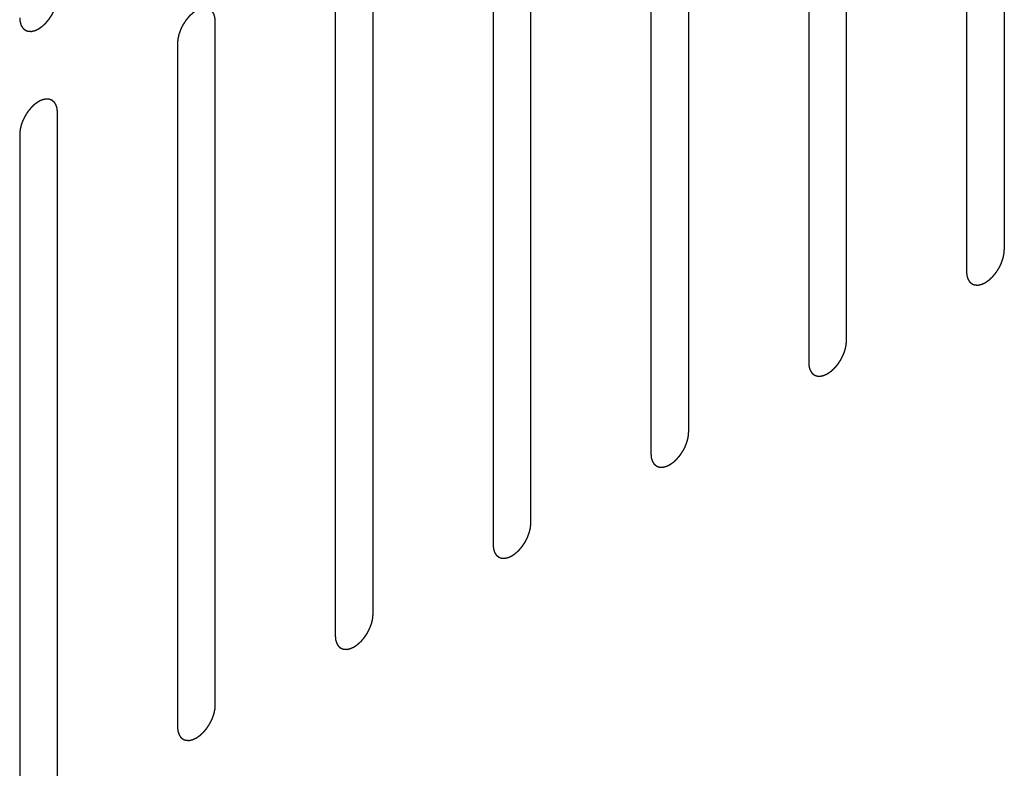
# Model space of a CAD drawing. Header units: inches. Extents: x 6 to 353, y 6 to 228.
# Tile 188 of 256: x 342.79 to 344.17, y 121.82 to 122.87. Entities that reach past the tile are written whole.
import ezdxf

# ---------------------------------------------------------------- set-up
doc = ezdxf.new("R2010")
doc.units = ezdxf.units.IN
doc.header["$LTSCALE"] = 19.946667
doc.header["$MEASUREMENT"] = 0
doc.linetypes.add('HIDDEN', pattern=[0.2, 0.1, -0.1])
doc.layers.add('DEFAULT_2', color=7, linetype='HIDDEN')

msp = doc.modelspace()

# ---------------------------------------------------------------- linework, layer by layer
at = {"layer": 'DEFAULT_2', "color": 7, "linetype": 'HIDDEN'}
for p, q in [((344.1665, 122.5464), (344.1665, 123.5058)), ((344.1134, 123.4752), (344.1134, 122.5158)), ((343.9451, 122.4186), (343.9451, 123.378)), ((343.8921, 123.3474), (343.8921, 122.388)), ((343.7238, 122.2909), (343.7238, 123.2503)), ((343.6708, 123.2196), (343.6708, 122.2602)), ((343.5025, 122.1631), (343.5025, 123.1225)), ((343.4495, 123.0919), (343.4495, 122.1325)), ((343.2812, 122.0353), (343.2812, 122.9947)), ((343.2281, 122.9641), (343.2281, 122.0047)), ((343.0598, 121.9075), (343.0598, 122.8669)), ((343.0068, 122.8363), (343.0068, 121.8769)), ((342.8385, 121.7797), (342.8385, 122.7391)), ((342.7855, 122.7085), (342.7855, 121.7491))]:
    msp.add_line(p, q, dxfattribs=at)
for points in [[(342.7855, 122.8718), (342.7856, 122.8709), (342.7857, 122.8695), (342.7858, 122.8678), (342.7859, 122.867), (342.786, 122.8665), (342.786, 122.8661), (342.7861, 122.8659), (342.7862, 122.8654), (342.7864, 122.8647), (342.7867, 122.8637), (342.7871, 122.8627), (342.7873, 122.862), (342.7874, 122.8616), (342.7875, 122.8613), (342.7876, 122.8611), (342.7878, 122.8607), (342.7882, 122.8602), (342.7887, 122.8594), (342.7892, 122.8586), (342.7896, 122.858), (342.7898, 122.8577), (342.7899, 122.8574), (342.7901, 122.8573), (342.7904, 122.857), (342.7909, 122.8566), (342.7916, 122.856), (342.7923, 122.8555), (342.7928, 122.8551), (342.793, 122.8548), (342.7932, 122.8546), (342.7935, 122.8546), (342.7938, 122.8544), (342.7944, 122.8542), (342.7953, 122.8539), (342.7961, 122.8536), (342.7967, 122.8534), (342.797, 122.8533), (342.7972, 122.8531), (342.7975, 122.8532), (342.7979, 122.8531), (342.7986, 122.8531), (342.7995, 122.8531), (342.8005, 122.853), (342.8011, 122.853), (342.8015, 122.853), (342.8018, 122.853), (342.8021, 122.853), (342.8025, 122.8531), (342.8033, 122.8533), (342.8043, 122.8535), (342.8053, 122.8538), (342.806, 122.8539), (342.8065, 122.854), (342.8068, 122.8541), (342.8071, 122.8542), (342.8075, 122.8544), (342.8081, 122.8547), (342.8087, 122.855), (342.8096, 122.8554), (342.8105, 122.8558), (342.8112, 122.8561), (342.8117, 122.8564), (342.812, 122.8565), (342.8123, 122.8567), (342.8128, 122.857), (342.8135, 122.8575), (342.8146, 122.8583), (342.8157, 122.859), (342.8165, 122.8596), (342.8172, 122.86), (342.8178, 122.8606), (342.8186, 122.8614), (342.8196, 122.8624), (342.8207, 122.8633), (342.8215, 122.8641), (342.8221, 122.8646), (342.8227, 122.8653), (342.8234, 122.8662), (342.8244, 122.8674), (342.8253, 122.8685), (342.8261, 122.8694), (342.8267, 122.8701), (342.8272, 122.8709), (342.8279, 122.8719), (342.8287, 122.8732), (342.8296, 122.8745), (342.8302, 122.8755), (342.8308, 122.8763), (342.8312, 122.8771), (342.8317, 122.8782), (342.8324, 122.8796), (342.8331, 122.8809), (342.8336, 122.882), (342.8341, 122.8828), (342.8343, 122.8836), (342.8348, 122.8848), (342.8353, 122.8862), (342.8358, 122.8875), (342.8362, 122.8887), (342.8365, 122.8895), (342.8367, 122.8903), (342.8369, 122.8914), (342.8372, 122.8928), (342.8376, 122.8942), (342.8378, 122.8953), (342.838, 122.8961), (342.8381, 122.8969), (342.8382, 122.8979), (342.8383, 122.8998), (342.8384, 122.9014), (342.8385, 122.9024)], [(343.0598, 122.8669), (343.0598, 122.8679), (343.0596, 122.8693), (343.0595, 122.8709), (343.0594, 122.8717), (343.0594, 122.8722), (343.0594, 122.8726), (343.0592, 122.8729), (343.0591, 122.8733), (343.0589, 122.874), (343.0586, 122.875), (343.0583, 122.876), (343.0581, 122.8767), (343.0579, 122.8771), (343.0579, 122.8774), (343.0577, 122.8777), (343.0575, 122.878), (343.0571, 122.8786), (343.0566, 122.8794), (343.0561, 122.8802), (343.0558, 122.8807), (343.0556, 122.8811), (343.0554, 122.8813), (343.0552, 122.8815), (343.0549, 122.8817), (343.0544, 122.8821), (343.0537, 122.8827), (343.053, 122.8833), (343.0526, 122.8837), (343.0523, 122.8839), (343.0521, 122.8841), (343.0518, 122.8842), (343.0515, 122.8843), (343.0509, 122.8845), (343.0501, 122.8848), (343.0492, 122.8851), (343.0487, 122.8854), (343.0483, 122.8855), (343.0481, 122.8856), (343.0478, 122.8856), (343.0474, 122.8856), (343.0467, 122.8856), (343.0458, 122.8857), (343.0448, 122.8857), (343.0442, 122.8857), (343.0438, 122.8857), (343.0435, 122.8858), (343.0432, 122.8857), (343.0428, 122.8856), (343.0421, 122.8854), (343.041, 122.8852), (343.04, 122.885), (343.0393, 122.8848), (343.0389, 122.8847), (343.0386, 122.8847), (343.0382, 122.8845), (343.0378, 122.8843), (343.0373, 122.884), (343.0366, 122.8837), (343.0357, 122.8833), (343.0349, 122.8829), (343.0341, 122.8826), (343.0337, 122.8824), (343.0333, 122.8822), (343.033, 122.882), (343.0326, 122.8817), (343.0318, 122.8812), (343.0308, 122.8804), (343.0297, 122.8797), (343.0288, 122.8791), (343.0282, 122.8787), (343.0276, 122.8781), (343.0267, 122.8773), (343.0257, 122.8764), (343.0247, 122.8754), (343.0238, 122.8746), (343.0232, 122.8741), (343.0227, 122.8734), (343.0219, 122.8725), (343.0209, 122.8714), (343.02, 122.8702), (343.0192, 122.8693), (343.0186, 122.8687), (343.0181, 122.8679), (343.0175, 122.8668), (343.0166, 122.8655), (343.0158, 122.8642), (343.0151, 122.8632), (343.0145, 122.8624), (343.0142, 122.8616), (343.0136, 122.8605), (343.0129, 122.8592), (343.0122, 122.8578), (343.0117, 122.8567), (343.0113, 122.8559), (343.011, 122.8551), (343.0106, 122.854), (343.0101, 122.8526), (343.0096, 122.8512), (343.0092, 122.8501), (343.0088, 122.8492), (343.0087, 122.8484), (343.0084, 122.8473), (343.0081, 122.8459), (343.0078, 122.8446), (343.0075, 122.8435), (343.0073, 122.8426), (343.0073, 122.8419), (343.0072, 122.8408), (343.007, 122.8389), (343.0069, 122.8374), (343.0068, 122.8363)], [(342.8385, 122.7391), (342.8384, 122.7401), (342.8383, 122.7415), (342.8382, 122.7431), (342.8381, 122.744), (342.838, 122.7444), (342.838, 122.7448), (342.8379, 122.7451), (342.8378, 122.7455), (342.8376, 122.7462), (342.8373, 122.7472), (342.837, 122.7482), (342.8367, 122.7489), (342.8366, 122.7493), (342.8365, 122.7497), (342.8364, 122.7499), (342.8362, 122.7502), (342.8358, 122.7508), (342.8353, 122.7516), (342.8348, 122.7524), (342.8344, 122.753), (342.8342, 122.7533), (342.8341, 122.7535), (342.8339, 122.7537), (342.8336, 122.7539), (342.8331, 122.7543), (342.8324, 122.7549), (342.8317, 122.7555), (342.8312, 122.7559), (342.831, 122.7561), (342.8308, 122.7563), (342.8305, 122.7564), (342.8302, 122.7565), (342.8296, 122.7567), (342.8288, 122.757), (342.8279, 122.7573), (342.8273, 122.7576), (342.827, 122.7577), (342.8268, 122.7578), (342.8265, 122.7578), (342.8261, 122.7578), (342.8254, 122.7578), (342.8245, 122.7579), (342.8235, 122.7579), (342.8229, 122.758), (342.8225, 122.758), (342.8222, 122.758), (342.8219, 122.7579), (342.8215, 122.7578), (342.8207, 122.7576), (342.8197, 122.7574), (342.8187, 122.7572), (342.818, 122.757), (342.8176, 122.7569), (342.8173, 122.7569), (342.8169, 122.7567), (342.8165, 122.7565), (342.8159, 122.7563), (342.8153, 122.756), (342.8144, 122.7556), (342.8135, 122.7551), (342.8128, 122.7548), (342.8123, 122.7546), (342.812, 122.7545), (342.8117, 122.7542), (342.8113, 122.7539), (342.8105, 122.7534), (342.8094, 122.7527), (342.8084, 122.7519), (342.8075, 122.7513), (342.8068, 122.7509), (342.8062, 122.7503), (342.8054, 122.7496), (342.8044, 122.7486), (342.8033, 122.7476), (342.8025, 122.7469), (342.8019, 122.7463), (342.8013, 122.7456), (342.8006, 122.7447), (342.7996, 122.7436), (342.7987, 122.7424), (342.7979, 122.7415), (342.7973, 122.7409), (342.7968, 122.7401), (342.7961, 122.739), (342.7953, 122.7378), (342.7944, 122.7365), (342.7938, 122.7354), (342.7932, 122.7347), (342.7929, 122.7338), (342.7923, 122.7328), (342.7916, 122.7314), (342.7909, 122.73), (342.7904, 122.7289), (342.7899, 122.7281), (342.7897, 122.7273), (342.7893, 122.7262), (342.7887, 122.7248), (342.7882, 122.7234), (342.7878, 122.7223), (342.7875, 122.7215), (342.7873, 122.7206), (342.7871, 122.7195), (342.7868, 122.7182), (342.7864, 122.7168), (342.7862, 122.7157), (342.786, 122.7149), (342.786, 122.7141), (342.7859, 122.713), (342.7857, 122.7112), (342.7856, 122.7096), (342.7855, 122.7085)], [(344.1134, 122.5158), (344.1135, 122.5149), (344.1136, 122.5134), (344.1138, 122.5118), (344.1139, 122.511), (344.1139, 122.5105), (344.1139, 122.5101), (344.114, 122.5099), (344.1141, 122.5094), (344.1144, 122.5087), (344.1147, 122.5077), (344.115, 122.5067), (344.1152, 122.506), (344.1153, 122.5056), (344.1154, 122.5053), (344.1156, 122.5051), (344.1158, 122.5047), (344.1161, 122.5042), (344.1166, 122.5034), (344.1172, 122.5026), (344.1175, 122.502), (344.1177, 122.5017), (344.1178, 122.5014), (344.1181, 122.5013), (344.1183, 122.501), (344.1188, 122.5006), (344.1195, 122.5), (344.1202, 122.4995), (344.1207, 122.499), (344.121, 122.4988), (344.1212, 122.4986), (344.1214, 122.4986), (344.1218, 122.4984), (344.1224, 122.4982), (344.1232, 122.4979), (344.124, 122.4976), (344.1246, 122.4974), (344.1249, 122.4973), (344.1252, 122.4971), (344.1255, 122.4972), (344.1259, 122.4971), (344.1265, 122.4971), (344.1275, 122.4971), (344.1284, 122.497), (344.1291, 122.497), (344.1295, 122.497), (344.1297, 122.4969), (344.1301, 122.497), (344.1305, 122.4971), (344.1312, 122.4973), (344.1322, 122.4975), (344.1333, 122.4978), (344.134, 122.4979), (344.1344, 122.498), (344.1347, 122.4981), (344.135, 122.4982), (344.1355, 122.4984), (344.136, 122.4987), (344.1367, 122.499), (344.1375, 122.4994), (344.1384, 122.4998), (344.1392, 122.5001), (344.1396, 122.5004), (344.1399, 122.5005), (344.1403, 122.5007), (344.1407, 122.501), (344.1414, 122.5015), (344.1425, 122.5023), (344.1436, 122.503), (344.1444, 122.5036), (344.1451, 122.504), (344.1457, 122.5046), (344.1465, 122.5054), (344.1476, 122.5064), (344.1486, 122.5073), (344.1494, 122.5081), (344.1501, 122.5086), (344.1506, 122.5093), (344.1514, 122.5102), (344.1523, 122.5114), (344.1533, 122.5125), (344.154, 122.5134), (344.1546, 122.5141), (344.1551, 122.5149), (344.1558, 122.5159), (344.1567, 122.5172), (344.1575, 122.5185), (344.1582, 122.5195), (344.1587, 122.5203), (344.1591, 122.5211), (344.1597, 122.5222), (344.1603, 122.5235), (344.161, 122.5249), (344.1616, 122.526), (344.162, 122.5268), (344.1623, 122.5276), (344.1627, 122.5288), (344.1632, 122.5301), (344.1637, 122.5315), (344.1641, 122.5326), (344.1645, 122.5335), (344.1646, 122.5343), (344.1649, 122.5354), (344.1652, 122.5368), (344.1655, 122.5382), (344.1657, 122.5392), (344.166, 122.5401), (344.166, 122.5409), (344.1661, 122.5419), (344.1662, 122.5438), (344.1664, 122.5454), (344.1665, 122.5464)], [(343.8921, 122.388), (343.8922, 122.3871), (343.8923, 122.3857), (343.8925, 122.384), (343.8925, 122.3832), (343.8926, 122.3827), (343.8926, 122.3824), (343.8927, 122.3821), (343.8928, 122.3817), (343.893, 122.381), (343.8934, 122.3799), (343.8937, 122.3789), (343.8939, 122.3782), (343.894, 122.3778), (343.8941, 122.3775), (343.8943, 122.3773), (343.8945, 122.3769), (343.8948, 122.3764), (343.8953, 122.3756), (343.8958, 122.3748), (343.8962, 122.3742), (343.8964, 122.3739), (343.8965, 122.3736), (343.8967, 122.3735), (343.897, 122.3732), (343.8975, 122.3728), (343.8982, 122.3722), (343.8989, 122.3717), (343.8994, 122.3713), (343.8997, 122.371), (343.8999, 122.3708), (343.9001, 122.3708), (343.9005, 122.3706), (343.901, 122.3704), (343.9019, 122.3701), (343.9027, 122.3698), (343.9033, 122.3696), (343.9036, 122.3695), (343.9039, 122.3694), (343.9042, 122.3694), (343.9045, 122.3693), (343.9052, 122.3693), (343.9062, 122.3693), (343.9071, 122.3692), (343.9078, 122.3692), (343.9081, 122.3692), (343.9084, 122.3692), (343.9087, 122.3693), (343.9092, 122.3693), (343.9099, 122.3695), (343.9109, 122.3697), (343.9119, 122.37), (343.9127, 122.3701), (343.9131, 122.3702), (343.9134, 122.3703), (343.9137, 122.3705), (343.9141, 122.3706), (343.9147, 122.3709), (343.9153, 122.3712), (343.9162, 122.3716), (343.9171, 122.372), (343.9179, 122.3724), (343.9183, 122.3726), (343.9186, 122.3727), (343.9189, 122.3729), (343.9194, 122.3732), (343.9201, 122.3738), (343.9212, 122.3745), (343.9223, 122.3752), (343.9231, 122.3758), (343.9238, 122.3762), (343.9244, 122.3769), (343.9252, 122.3776), (343.9262, 122.3786), (343.9273, 122.3795), (343.9281, 122.3803), (343.9287, 122.3808), (343.9293, 122.3815), (343.9301, 122.3824), (343.931, 122.3836), (343.932, 122.3847), (343.9327, 122.3856), (343.9333, 122.3863), (343.9338, 122.3871), (343.9345, 122.3881), (343.9353, 122.3894), (343.9362, 122.3907), (343.9369, 122.3917), (343.9374, 122.3925), (343.9378, 122.3933), (343.9383, 122.3944), (343.939, 122.3958), (343.9397, 122.3971), (343.9402, 122.3982), (343.9407, 122.399), (343.941, 122.3999), (343.9414, 122.401), (343.9419, 122.4024), (343.9424, 122.4038), (343.9428, 122.4049), (343.9431, 122.4057), (343.9433, 122.4065), (343.9435, 122.4076), (343.9439, 122.409), (343.9442, 122.4104), (343.9444, 122.4115), (343.9447, 122.4123), (343.9447, 122.4131), (343.9448, 122.4141), (343.9449, 122.416), (343.9451, 122.4176), (343.9451, 122.4186)], [(343.6708, 122.2602), (343.6709, 122.2593), (343.671, 122.2579), (343.6711, 122.2562), (343.6712, 122.2554), (343.6713, 122.2549), (343.6713, 122.2546), (343.6714, 122.2543), (343.6715, 122.2539), (343.6717, 122.2532), (343.672, 122.2522), (343.6723, 122.2512), (343.6726, 122.2504), (343.6727, 122.25), (343.6728, 122.2497), (343.6729, 122.2495), (343.6731, 122.2492), (343.6735, 122.2486), (343.674, 122.2478), (343.6745, 122.247), (343.6749, 122.2464), (343.6751, 122.2461), (343.6752, 122.2458), (343.6754, 122.2457), (343.6757, 122.2455), (343.6762, 122.2451), (343.6769, 122.2445), (343.6776, 122.2439), (343.6781, 122.2435), (343.6783, 122.2433), (343.6785, 122.2431), (343.6788, 122.243), (343.6791, 122.2429), (343.6797, 122.2426), (343.6805, 122.2423), (343.6814, 122.242), (343.682, 122.2418), (343.6823, 122.2417), (343.6825, 122.2416), (343.6828, 122.2416), (343.6832, 122.2416), (343.6839, 122.2415), (343.6848, 122.2415), (343.6858, 122.2415), (343.6864, 122.2414), (343.6868, 122.2414), (343.6871, 122.2414), (343.6874, 122.2415), (343.6878, 122.2416), (343.6886, 122.2417), (343.6896, 122.242), (343.6906, 122.2422), (343.6913, 122.2423), (343.6917, 122.2425), (343.6921, 122.2425), (343.6924, 122.2427), (343.6928, 122.2429), (343.6934, 122.2431), (343.694, 122.2434), (343.6949, 122.2438), (343.6958, 122.2442), (343.6965, 122.2446), (343.697, 122.2448), (343.6973, 122.2449), (343.6976, 122.2452), (343.698, 122.2455), (343.6988, 122.246), (343.6999, 122.2467), (343.7009, 122.2475), (343.7018, 122.2481), (343.7025, 122.2485), (343.7031, 122.2491), (343.7039, 122.2498), (343.7049, 122.2508), (343.706, 122.2517), (343.7068, 122.2525), (343.7074, 122.253), (343.708, 122.2538), (343.7087, 122.2547), (343.7097, 122.2558), (343.7106, 122.2569), (343.7114, 122.2579), (343.712, 122.2585), (343.7125, 122.2593), (343.7132, 122.2603), (343.714, 122.2616), (343.7149, 122.2629), (343.7155, 122.264), (343.7161, 122.2647), (343.7165, 122.2655), (343.717, 122.2666), (343.7177, 122.268), (343.7184, 122.2693), (343.7189, 122.2704), (343.7194, 122.2712), (343.7196, 122.2721), (343.7201, 122.2732), (343.7206, 122.2746), (343.7211, 122.276), (343.7215, 122.2771), (343.7218, 122.2779), (343.722, 122.2787), (343.7222, 122.2798), (343.7225, 122.2812), (343.7229, 122.2826), (343.7231, 122.2837), (343.7233, 122.2845), (343.7233, 122.2853), (343.7234, 122.2864), (343.7236, 122.2882), (343.7237, 122.2898), (343.7238, 122.2909)], [(343.4495, 122.1325), (343.4495, 122.1315), (343.4497, 122.1301), (343.4498, 122.1285), (343.4499, 122.1276), (343.4499, 122.1272), (343.4499, 122.1268), (343.4501, 122.1265), (343.4502, 122.1261), (343.4504, 122.1254), (343.4507, 122.1244), (343.451, 122.1234), (343.4512, 122.1227), (343.4514, 122.1223), (343.4514, 122.1219), (343.4516, 122.1217), (343.4518, 122.1214), (343.4522, 122.1208), (343.4527, 122.12), (343.4532, 122.1192), (343.4535, 122.1186), (343.4537, 122.1183), (343.4539, 122.1181), (343.4541, 122.1179), (343.4544, 122.1177), (343.4549, 122.1173), (343.4556, 122.1167), (343.4563, 122.1161), (343.4567, 122.1157), (343.457, 122.1155), (343.4572, 122.1153), (343.4575, 122.1152), (343.4578, 122.1151), (343.4584, 122.1149), (343.4592, 122.1146), (343.4601, 122.1143), (343.4606, 122.114), (343.461, 122.1139), (343.4612, 122.1138), (343.4615, 122.1138), (343.4619, 122.1138), (343.4626, 122.1138), (343.4635, 122.1137), (343.4645, 122.1137), (343.4651, 122.1136), (343.4655, 122.1136), (343.4658, 122.1136), (343.4661, 122.1137), (343.4665, 122.1138), (343.4672, 122.114), (343.4683, 122.1142), (343.4693, 122.1144), (343.47, 122.1146), (343.4704, 122.1147), (343.4707, 122.1147), (343.4711, 122.1149), (343.4715, 122.1151), (343.472, 122.1153), (343.4727, 122.1156), (343.4736, 122.116), (343.4744, 122.1165), (343.4752, 122.1168), (343.4756, 122.117), (343.476, 122.1171), (343.4763, 122.1174), (343.4767, 122.1177), (343.4775, 122.1182), (343.4785, 122.1189), (343.4796, 122.1197), (343.4805, 122.1203), (343.4811, 122.1207), (343.4817, 122.1213), (343.4826, 122.122), (343.4836, 122.123), (343.4846, 122.124), (343.4855, 122.1247), (343.4861, 122.1253), (343.4866, 122.126), (343.4874, 122.1269), (343.4884, 122.128), (343.4893, 122.1292), (343.4901, 122.1301), (343.4907, 122.1307), (343.4912, 122.1315), (343.4918, 122.1325), (343.4927, 122.1338), (343.4935, 122.1351), (343.4942, 122.1362), (343.4948, 122.1369), (343.4951, 122.1378), (343.4957, 122.1388), (343.4964, 122.1402), (343.4971, 122.1416), (343.4976, 122.1427), (343.498, 122.1435), (343.4983, 122.1443), (343.4987, 122.1454), (343.4992, 122.1468), (343.4997, 122.1482), (343.5001, 122.1493), (343.5005, 122.1501), (343.5006, 122.151), (343.5009, 122.1521), (343.5012, 122.1534), (343.5015, 122.1548), (343.5018, 122.1559), (343.502, 122.1567), (343.502, 122.1575), (343.5021, 122.1586), (343.5023, 122.1604), (343.5024, 122.162), (343.5025, 122.1631)], [(343.2281, 122.0047), (343.2282, 122.0037), (343.2283, 122.0023), (343.2285, 122.0007), (343.2286, 121.9999), (343.2286, 121.9994), (343.2286, 121.999), (343.2287, 121.9987), (343.2289, 121.9983), (343.2291, 121.9976), (343.2294, 121.9966), (343.2297, 121.9956), (343.2299, 121.9949), (343.23, 121.9945), (343.2301, 121.9942), (343.2303, 121.9939), (343.2305, 121.9936), (343.2308, 121.993), (343.2313, 121.9922), (343.2319, 121.9914), (343.2322, 121.9909), (343.2324, 121.9905), (343.2325, 121.9903), (343.2328, 121.9901), (343.233, 121.9899), (343.2335, 121.9895), (343.2342, 121.9889), (343.2349, 121.9883), (343.2354, 121.9879), (343.2357, 121.9877), (343.2359, 121.9875), (343.2362, 121.9874), (343.2365, 121.9873), (343.2371, 121.9871), (343.2379, 121.9868), (343.2387, 121.9865), (343.2393, 121.9862), (343.2397, 121.9861), (343.2399, 121.986), (343.2402, 121.986), (343.2406, 121.986), (343.2412, 121.986), (343.2422, 121.9859), (343.2431, 121.9859), (343.2438, 121.9859), (343.2442, 121.9859), (343.2445, 121.9858), (343.2448, 121.9859), (343.2452, 121.986), (343.2459, 121.9862), (343.2469, 121.9864), (343.248, 121.9866), (343.2487, 121.9868), (343.2491, 121.9869), (343.2494, 121.9869), (343.2497, 121.9871), (343.2502, 121.9873), (343.2507, 121.9876), (343.2514, 121.9879), (343.2522, 121.9883), (343.2531, 121.9887), (343.2539, 121.989), (343.2543, 121.9892), (343.2547, 121.9894), (343.255, 121.9896), (343.2554, 121.9899), (343.2562, 121.9904), (343.2572, 121.9912), (343.2583, 121.9919), (343.2592, 121.9925), (343.2598, 121.9929), (343.2604, 121.9935), (343.2612, 121.9943), (343.2623, 121.9952), (343.2633, 121.9962), (343.2641, 121.997), (343.2648, 121.9975), (343.2653, 121.9982), (343.2661, 121.9991), (343.267, 122.0002), (343.268, 122.0014), (343.2687, 122.0023), (343.2693, 122.0029), (343.2698, 122.0037), (343.2705, 122.0048), (343.2714, 122.0061), (343.2722, 122.0074), (343.2729, 122.0084), (343.2734, 122.0092), (343.2738, 122.01), (343.2744, 122.0111), (343.275, 122.0124), (343.2757, 122.0138), (343.2763, 122.0149), (343.2767, 122.0157), (343.277, 122.0165), (343.2774, 122.0176), (343.2779, 122.019), (343.2784, 122.0204), (343.2788, 122.0215), (343.2792, 122.0224), (343.2793, 122.0232), (343.2796, 122.0243), (343.2799, 122.0257), (343.2802, 122.027), (343.2804, 122.0281), (343.2807, 122.029), (343.2807, 122.0297), (343.2808, 122.0308), (343.2809, 122.0327), (343.2811, 122.0342), (343.2812, 122.0353)], [(343.0068, 121.8769), (343.0069, 121.876), (343.007, 121.8745), (343.0072, 121.8729), (343.0072, 121.8721), (343.0073, 121.8716), (343.0073, 121.8712), (343.0074, 121.8709), (343.0075, 121.8705), (343.0078, 121.8698), (343.0081, 121.8688), (343.0084, 121.8678), (343.0086, 121.8671), (343.0087, 121.8667), (343.0088, 121.8664), (343.009, 121.8662), (343.0092, 121.8658), (343.0095, 121.8653), (343.01, 121.8645), (343.0105, 121.8637), (343.0109, 121.8631), (343.0111, 121.8628), (343.0112, 121.8625), (343.0115, 121.8623), (343.0117, 121.8621), (343.0122, 121.8617), (343.0129, 121.8611), (343.0136, 121.8606), (343.0141, 121.8601), (343.0144, 121.8599), (343.0146, 121.8597), (343.0148, 121.8597), (343.0152, 121.8595), (343.0157, 121.8593), (343.0166, 121.859), (343.0174, 121.8587), (343.018, 121.8585), (343.0183, 121.8584), (343.0186, 121.8582), (343.0189, 121.8582), (343.0192, 121.8582), (343.0199, 121.8582), (343.0209, 121.8582), (343.0218, 121.8581), (343.0225, 121.8581), (343.0229, 121.8581), (343.0231, 121.858), (343.0234, 121.8581), (343.0239, 121.8582), (343.0246, 121.8584), (343.0256, 121.8586), (343.0266, 121.8589), (343.0274, 121.859), (343.0278, 121.8591), (343.0281, 121.8591), (343.0284, 121.8593), (343.0288, 121.8595), (343.0294, 121.8598), (343.0301, 121.8601), (343.0309, 121.8605), (343.0318, 121.8609), (343.0326, 121.8612), (343.033, 121.8614), (343.0333, 121.8616), (343.0336, 121.8618), (343.0341, 121.8621), (343.0348, 121.8626), (343.0359, 121.8634), (343.037, 121.8641), (343.0378, 121.8647), (343.0385, 121.8651), (343.0391, 121.8657), (343.0399, 121.8665), (343.041, 121.8674), (343.042, 121.8684), (343.0428, 121.8692), (343.0434, 121.8697), (343.044, 121.8704), (343.0448, 121.8713), (343.0457, 121.8725), (343.0467, 121.8736), (343.0474, 121.8745), (343.048, 121.8752), (343.0485, 121.876), (343.0492, 121.877), (343.05, 121.8783), (343.0509, 121.8796), (343.0516, 121.8806), (343.0521, 121.8814), (343.0525, 121.8822), (343.053, 121.8833), (343.0537, 121.8846), (343.0544, 121.886), (343.0549, 121.8871), (343.0554, 121.8879), (343.0557, 121.8887), (343.0561, 121.8898), (343.0566, 121.8912), (343.0571, 121.8926), (343.0575, 121.8937), (343.0578, 121.8946), (343.058, 121.8954), (343.0583, 121.8965), (343.0586, 121.8979), (343.0589, 121.8992), (343.0591, 121.9003), (343.0594, 121.9012), (343.0594, 121.902), (343.0595, 121.903), (343.0596, 121.9049), (343.0598, 121.9065), (343.0598, 121.9075)]]:
    msp.add_open_spline(points, degree=3, knots=[0, 0, 0, 0, 0.03125, 0.046875, 0.054688, 0.058594, 0.0625, 0.066406, 0.070312, 0.078125, 0.09375, 0.109375, 0.117188, 0.121094, 0.125, 0.128906, 0.132812, 0.140625, 0.15625, 0.171875, 0.179688, 0.183594, 0.1875, 0.191406, 0.195312, 0.203125, 0.21875, 0.234375, 0.242188, 0.246094, 0.25, 0.253906, 0.257812, 0.265625, 0.28125, 0.296875, 0.304688, 0.308594, 0.3125, 0.316406, 0.320312, 0.328125, 0.34375, 0.359375, 0.367188, 0.371094, 0.375, 0.378906, 0.382812, 0.390625, 0.40625, 0.421875, 0.429688, 0.433594, 0.4375, 0.441406, 0.445312, 0.453125, 0.460938, 0.46875, 0.484375, 0.492188, 0.496094, 0.5, 0.503906, 0.507812, 0.515625, 0.53125, 0.546875, 0.554688, 0.5625, 0.570312, 0.578125, 0.59375, 0.609375, 0.617188, 0.625, 0.632812, 0.640625, 0.65625, 0.671875, 0.679688, 0.6875, 0.695312, 0.703125, 0.71875, 0.734375, 0.742188, 0.75, 0.757812, 0.765625, 0.78125, 0.796875, 0.804688, 0.8125, 0.820312, 0.828125, 0.84375, 0.859375, 0.867188, 0.875, 0.882812, 0.890625, 0.90625, 0.921875, 0.929688, 0.9375, 0.945312, 0.953125, 0.96875, 1, 1, 1, 1], dxfattribs=at)

doc.saveas('drawing.dxf')
